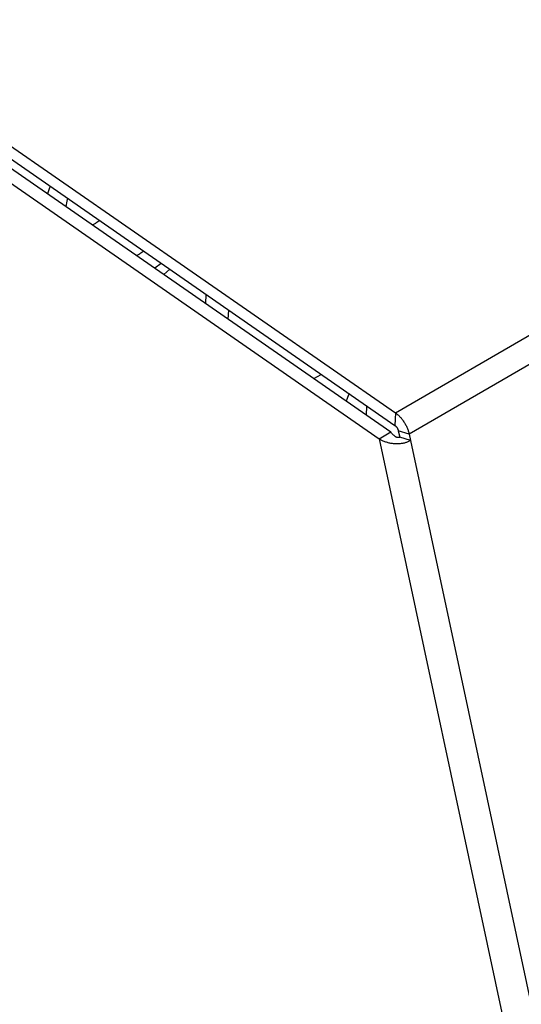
# Model space of a CAD drawing. Extents: x 0 to 594, y 0 to 420.
# Tile 47 of 55: x 535.49 to 540.11, y 105.36 to 114.42. Entities that reach past the tile are written whole.
import ezdxf

# ---------------------------------------------------------------- set-up
doc = ezdxf.new("R2010")
doc.units = 0
doc.header["$LTSCALE"] = 32.67
doc.layers.get('0').update_dxf_attribs({"linetype": 'CONTINUOUS'})
doc.layers.add('DATUM_AXIS', color=7, linetype='CONTINUOUS')

msp = doc.modelspace()

# ---------------------------------------------------------------- linework, layer by layer
at = {"color": 7, "linetype": 'CONTINUOUS'}
for p, q in [((537.2061, 111.8109), (537.2098, 111.8942)), ((537.413, 111.6675), (537.4167, 111.7507)), ((538.686, 110.7847), (538.6897, 110.868))]:
    msp.add_line(p, q, dxfattribs=at)
msp.add_lwpolyline([(538.5244, 110.9826), (538.5196, 110.9722), (538.5063, 110.9378), (538.4989, 110.9145)], dxfattribs=at)
at = {"layer": 'DATUM_AXIS', "color": 9, "linetype": 'CONTINUOUS'}
for p, q in [((538.9522, 110.8053), (554.7196, 119.9428)), ((554.8455, 119.7475), (539.0781, 110.61)), ((536.7959, 112.1812), (536.7376, 112.1358)), ((538.9522, 110.8053), (538.947, 110.6895)), ((538.8006, 110.5671), (540.7683, 101.3647)), ((539.0781, 110.61), (538.9785, 110.6407)), ((539.091, 110.5499), (541.0587, 101.3475))]:
    msp.add_line(p, q, dxfattribs=at)
at = {"layer": 'DATUM_AXIS', "color": 7, "linetype": 'CONTINUOUS'}
for p, q in [((534.3473, 113.9986), (538.9522, 110.8053)), ((534.3042, 113.8233), (538.9091, 110.63)), ((534.3421, 113.8828), (538.947, 110.6895)), ((534.1957, 113.7604), (538.8006, 110.5671)), ((536.2289, 112.5744), (536.192, 112.5514)), ((536.1617, 112.5352), (536.192, 112.5514)), ((536.6359, 112.2922), (536.5989, 112.2692)), ((536.5687, 112.253), (536.5989, 112.2692)), ((536.8749, 112.1264), (536.8205, 112.0783)), ((538.2015, 111.1207), (538.2689, 111.1597)), ((538.8006, 110.5671), (538.9091, 110.63)), ((538.9785, 110.6407), (538.9914, 110.5806)), ((539.091, 110.5499), (538.9914, 110.5806)), ((539.0781, 110.61), (539.091, 110.5499))]:
    msp.add_line(p, q, dxfattribs=at)
at = {"layer": 'DATUM_AXIS', "color": 9, "linetype": 'CONTINUOUS'}
msp.add_lwpolyline([(535.7716, 112.8915), (535.7631, 112.8671), (535.7497, 112.8209)], dxfattribs=at)
at = {"layer": 'DATUM_AXIS', "color": 7, "linetype": 'CONTINUOUS'}
for points in [[(535.9315, 112.7807), (535.9258, 112.7545), (535.9182, 112.7041)], [(538.9522, 110.8053), (538.9577, 110.8013), (538.9632, 110.7971), (538.9687, 110.7927), (538.9742, 110.788), (538.9795, 110.7831), (538.9849, 110.778), (538.9902, 110.7727), (538.9954, 110.7672), (539.0005, 110.7616), (539.0055, 110.7557), (539.0104, 110.7497), (539.0153, 110.7435), (539.02, 110.7371), (539.0246, 110.7307), (539.0291, 110.7241), (539.0334, 110.7173), (539.0376, 110.7105), (539.0416, 110.7036), (539.0455, 110.6966), (539.0493, 110.6895), (539.0528, 110.6823), (539.0562, 110.6751), (539.0594, 110.6679), (539.0624, 110.6607), (539.0653, 110.6534), (539.0679, 110.6461), (539.0704, 110.6388), (539.0726, 110.6316), (539.0747, 110.6243), (539.0765, 110.6172), (539.0781, 110.61)], [(538.947, 110.6895), (538.949, 110.6881), (538.9509, 110.6866), (538.9528, 110.6849), (538.9547, 110.6832), (538.9566, 110.6813), (538.9584, 110.6794), (538.9602, 110.6773), (538.9619, 110.6752), (538.9636, 110.673), (538.9652, 110.6707), (538.9668, 110.6684), (538.9683, 110.666), (538.9697, 110.6635), (538.971, 110.6611), (538.9723, 110.6585), (538.9735, 110.656), (538.9745, 110.6535), (538.9755, 110.6509), (538.9764, 110.6483), (538.9772, 110.6458), (538.9779, 110.6432), (538.9785, 110.6407)], [(539.091, 110.5499), (539.0854, 110.5468), (539.0796, 110.5438), (539.0736, 110.541), (539.0674, 110.5384), (539.061, 110.5359), (539.0545, 110.5336), (539.0478, 110.5314), (539.0409, 110.5294), (539.0339, 110.5276), (539.0268, 110.526), (539.0195, 110.5245), (539.0121, 110.5233), (539.0045, 110.5222), (538.9969, 110.5213), (538.9892, 110.5206), (538.9814, 110.5201), (538.9735, 110.5198), (538.9655, 110.5197), (538.9575, 110.5198), (538.9495, 110.52), (538.9414, 110.5205), (538.9333, 110.5212), (538.9252, 110.5221), (538.9172, 110.5232), (538.9091, 110.5245), (538.9011, 110.5261), (538.8931, 110.5278), (538.8852, 110.5297), (538.8774, 110.5318), (538.8697, 110.5341), (538.8621, 110.5366), (538.8546, 110.5393), (538.8472, 110.5422), (538.84, 110.5452), (538.833, 110.5485), (538.8261, 110.5519), (538.8194, 110.5555), (538.8129, 110.5592), (538.8067, 110.5631), (538.8006, 110.5671)], [(538.9914, 110.5806), (538.9899, 110.5798), (538.9884, 110.5792), (538.9868, 110.5786), (538.9852, 110.5782), (538.9834, 110.5779), (538.9816, 110.5776), (538.9796, 110.5775), (538.9776, 110.5776), (538.9755, 110.5777), (538.9732, 110.5781), (538.9708, 110.5785), (538.9683, 110.5792), (538.9656, 110.58), (538.9629, 110.5811), (538.9599, 110.5823), (538.9568, 110.5838), (538.9536, 110.5856), (538.9503, 110.5876), (538.9468, 110.59), (538.9431, 110.5926), (538.9394, 110.5956), (538.9356, 110.5989), (538.9317, 110.6025), (538.9278, 110.6064), (538.9239, 110.6106), (538.92, 110.6151), (538.9163, 110.6199), (538.9126, 110.6249), (538.9091, 110.63)]]:
    msp.add_lwpolyline(points, dxfattribs=at)

doc.saveas('drawing.dxf')
